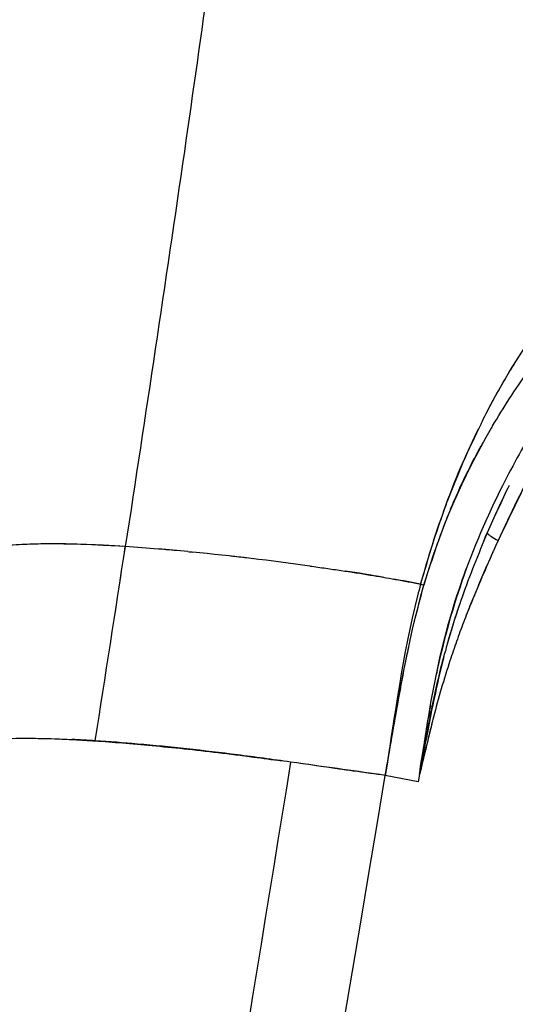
# Model space of a CAD drawing. Header units: millimetres. Extents: x 2530 to 6175, y 0 to 2613.
# Tile 61 of 76: x 5484 to 5509, y 311 to 361. Entities that reach past the tile are written whole.
import ezdxf

# ---------------------------------------------------------------- set-up
doc = ezdxf.new("R2010")
doc.units = ezdxf.units.MM
doc.header["$MEASUREMENT"] = 0
doc.layers.add('Crea2D$visibili$linee', color=7, linetype='Continuous', true_color=0x000000)
doc.layers.add('Crea2D$visibili$tangenti', color=7, linetype='Continuous', true_color=0x000000)

msp = doc.modelspace()

# ---------------------------------------------------------------- linework, layer by layer
at = {"layer": 'Crea2D$visibili$linee'}
for p, q in [((5486.133, 334.787), (5486.134, 334.786)), ((5489.334, 324.704), (5489.335, 324.711)), ((5502.823, 323.042), (5502.821, 323.043)), ((5504.489, 322.714), (5502.823, 323.042)), ((5504.553, 323.106), (5504.489, 322.714))]:
    msp.add_line(p, q, dxfattribs=at)
for centre, radius, start, end in [((5546.454, 321.67), 43.272, 153.6358, 159.395), ((5586.636, 299.046), 85.951, 152.33398, 155.29907), ((5557.9, 313.766), 54.371, 153.8167, 156.6172), ((5548.338, 320.961), 45.285, 159.553, 164.9169), ((5508.204, 335.49), 0.255, 214.741, 221.8534), ((5485.947, 294.659), 40.129, 87.9633, 90.8604), ((5485.848, 288.217), 46.57, 88.3518, 90.0194), ((5485.176, 266.908), 67.889, 86.23777, 88.14463), ((5481.377, 192.886), 142.006, 86.72401, 87.36113), ((-1389.397, 1394.687), 6960.224, 351.1577496, 351.2398097), ((5483.294, 237.246), 97.611, 85.29062, 86.27757), ((5482.669, 228.847), 106.034, 84.51455, 85.32632), ((5482.117, 222.695), 112.209, 84.7564, 85.2986), ((5478.691, 188.231), 146.844, 82.04987, 84.39214), ((5478.168, 184.04), 151.066, 83.30245, 83.6067), ((5488.682, 252.152), 82.152, 80.14218, 81.52911), ((5472.974, 168.447), 167.317, 79.10004, 79.57089), ((5540.84, 322.954), 37.527, 164.8771, 165.8166), ((5543.977, 319.014), 39.486, 161.3873, 164.2874), ((5548.857, 314.84), 44.992, 161.8437, 165.6376), ((5593.257, 311.347), 89.448, 170.19762, 170.61601), ((5483.478, 253.03), 71.919, 86.31054, 87.26411), ((5386.451, 296.92), 105.106, 15.39053, 15.39308), ((5411.317, 303.81), 79.31, 15.3577, 15.36109), ((5398.886, 312.185), 90.376, 8.00759, 8.01165), ((6359.828, 188.077), 865.868, 170.918718, 171.028239), ((5297.317, 357.008), 209.99, 350.70941, 351.15207)]:
    msp.add_arc(centre, radius, start, end, dxfattribs=at)
for points, knots in [([(5495.058, 372.228), (5494.869, 370.807), (5494.488, 367.966), (5493.685, 362.122), (5492.109, 351.01), (5490.655, 341.329), (5489.63, 334.651)], [0, 0, 0, 0, 4.30071, 8.599931, 17.697625, 37.967843, 37.967843, 37.967843, 37.967843]), ([(5508.267, 340.773), (5508.821, 341.709), (5509.933, 343.418), (5511.649, 345.646), (5512.807, 346.914), (5513.328, 347.484)], [6.5082536, 6.5082536, 6.5082536, 6.5082536, 6.6972782, 6.8636791, 7, 7, 7, 7]), ([(5507.683, 340.886), (5508.028, 341.578), (5508.568, 342.592), (5509.157, 343.572), (5509.355, 343.89)], [0.4971339, 0.4971339, 0.4971339, 0.4971339, 0.6307105, 0.6958445, 0.6958445, 0.6958445, 0.6958445]), ([(5508.267, 340.773), (5508.244, 340.735), (5508.221, 340.696), (5506.743, 338.171), (5505.58, 335.497), (5504.784, 332.701)], [0.4921881, 0.4921881, 0.4921881, 0.4921881, 0.5, 0.5, 1, 1, 1, 1]), ([(5510.522, 340.89), (5509.895, 339.863), (5508.461, 337.277), (5506.639, 333.054), (5505.749, 329.779), (5505.417, 328.18)], [1.5415759, 1.5415759, 1.5415759, 1.5415759, 1.6290597, 1.7562829, 1.8750399, 1.8750399, 1.8750399, 1.8750399]), ([(5504.613, 332.745), (5505.047, 334.191), (5505.86, 336.903), (5506.987, 339.474), (5507.562, 340.643)], [0, 0, 0, 0, 0.2569004, 0.4815219, 0.4815219, 0.4815219, 0.4815219]), ([(5509.109, 337.757), (5509.108, 337.757), (5508.721, 336.961), (5508.357, 336.153), (5507.994, 335.345)], [4.8407297, 4.8407297, 4.8407297, 4.8407297, 4.8407994, 5, 5, 5, 5]), ([(5504.784, 332.701), (5505.146, 333.829), (5505.541, 335.058), (5506.018, 336.254), (5506.058, 336.353)], [6, 6, 6, 6, 6.2040501, 6.222574, 6.222574, 6.222574, 6.222574]), ([(5507.994, 335.345), (5507.551, 334.265), (5506.747, 332.303), (5506.115, 330.275), (5505.87, 329.353)], [0, 0, 0, 0, 0.2747274, 0.499106, 0.499106, 0.499106, 0.499106]), ([(5485.345, 334.783), (5484.951, 334.777), (5484.1, 334.749), (5483.001, 334.654), (5482.094, 334.495), (5481.518, 334.307), (5481.279, 334.168), (5481.2, 334.106)], [-0.71875, -0.71875, -0.71875, -0.71875, -0.625, -0.5, -0.375, -0.25, -0.159976, -0.159976, -0.159976, -0.159976]), ([(5508.28, 334.367), (5507.857, 333.399), (5507.389, 332.325), (5506.96, 331.233), (5506.918, 331.127)], [11, 11, 11, 11, 11.267869, 11.2968403, 11.2968403, 11.2968403, 11.2968403]), ([(5499.002, 333.665), (5499.27, 333.628), (5499.798, 333.554), (5500.818, 333.404), (5502.424, 333.153), (5503.765, 332.915), (5504.613, 332.745)], [0, 0, 0, 0, 0.811944, 1.600534, 3.092631, 5.687253, 5.687253, 5.687253, 5.687253]), ([(5504.814, 324.742), (5504.883, 325.182), (5504.953, 325.622), (5505.326, 327.866), (5505.695, 329.663), (5506.44, 332.122), (5506.677, 332.825), (5506.933, 333.522)], [1.0400823, 1.0400823, 1.0400823, 1.0400823, 1.0724012, 1.0724012, 1.2049153, 1.2049153, 1.2585516, 1.2585516, 1.2585516, 1.2585516]), ([(5502.823, 323.042), (5502.936, 323.684), (5503.163, 324.97), (5503.496, 326.907), (5503.784, 328.441), (5503.965, 329.329), (5504.016, 329.571)], [5, 5, 5, 5, 5.1987031, 5.3980017, 5.5979461, 5.6731967, 5.6731967, 5.6731967, 5.6731967]), ([(5504.555, 323.107), (5504.557, 323.109), (5504.563, 323.12), (5504.566, 323.15), (5504.6, 323.327), (5504.719, 323.963), (5504.869, 324.788), (5505.069, 325.852), (5505.356, 327.295), (5505.645, 328.521), (5505.87, 329.353)], [0, 0, 0, 0, 0.010386, 0.034179, 0.092055, 0.550408, 1.974038, 2.608012, 3.800183, 6.386254, 6.386254, 6.386254, 6.386254]), ([(5505.794, 329.064), (5505.42, 327.615), (5505.034, 325.62), (5504.653, 323.63), (5504.553, 323.106)], [0.5225726, 0.5225726, 0.5225726, 0.5225726, 0.8745748, 1, 1, 1, 1]), ([(5505.272, 326.001), (5505.228, 325.832), (5505.137, 325.471), (5504.93, 324.631), (5504.758, 323.892), (5504.624, 323.333), (5504.599, 323.235), (5504.587, 323.194), (5504.581, 323.158), (5504.578, 323.132), (5504.571, 323.11), (5504.558, 323.104), (5504.553, 323.106)], [0, 0, 0, 0, 0.522163, 1.119075, 2.593151, 2.798351, 2.844969, 2.896443, 2.925119, 2.954598, 2.977046, 2.991682, 2.991682, 2.991682, 2.991682]), ([(5505.18, 325.639), (5505.09, 325.277), (5504.886, 324.432), (5504.674, 323.588), (5504.552, 323.107)], [11.7811026, 11.7811026, 11.7811026, 11.7811026, 11.8750188, 11.9998857, 11.9998857, 11.9998857, 11.9998857]), ([(5480.247, 324.432), (5480.392, 324.498), (5480.773, 324.629), (5481.603, 324.785), (5482.763, 324.893), (5484.043, 324.933), (5484.969, 324.927), (5485.345, 324.92)], [0.265625, 0.265625, 0.265625, 0.265625, 0.375, 0.5, 0.625, 0.75, 0.828125, 0.828125, 0.828125, 0.828125]), ([(5485.345, 324.92), (5485.573, 324.916), (5486.113, 324.902), (5487.024, 324.863), (5487.74, 324.818), (5488.104, 324.795)], [3.8278383, 3.8278383, 3.8278383, 3.8278383, 3.8753594, 3.9367791, 4, 4, 4, 4]), ([(5488.104, 324.795), (5488.557, 324.763), (5489.478, 324.697), (5490.993, 324.561), (5492.617, 324.397), (5494.346, 324.202), (5496.003, 323.997), (5497.08, 323.849), (5497.55, 323.784)], [4, 4, 4, 4, 4.1546004, 4.3140639, 4.4783912, 4.6474566, 4.821348, 4.955337, 4.955337, 4.955337, 4.955337]), ([(5498.019, 323.719), (5497.558, 323.785), (5496.658, 323.91), (5494.901, 324.14), (5492.774, 324.393), (5490.37, 324.633), (5488.822, 324.754), (5488.106, 324.8)], [0, 0, 0, 0, 1.396694, 2.728131, 5.3154, 7.822759, 9.974089, 9.974089, 9.974089, 9.974089]), ([(5502.821, 323.043), (5502.565, 323.076), (5502.022, 323.149), (5501.24, 323.258), (5499.895, 323.449), (5498.838, 323.603), (5498.019, 323.719)], [0, 0, 0, 0, 0.773992, 1.643831, 2.368759, 4.849304, 4.849304, 4.849304, 4.849304])]:
    msp.add_open_spline(points, degree=3, knots=knots, dxfattribs=at)
for points, weights, knots in [([(5489.494, 243.533), (5476.165, 164.023), (5462.844, 84.512), (5449.532, 5), (5454.847, 5), (5460.162, 5), (5465.478, 5), (5495.018, 119.311), (5524.558, 233.622), (5554.1, 347.938), (5554.326, 348.764), (5554.552, 349.59), (5554.799, 350.409)], [1, 0.999999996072, 0.999999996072, 1, 1, 1, 1, 1, 1, 1, 1, 1, 1], [0, 0, 0, 0, 241.857334, 241.857334, 241.857334, 242.857334, 242.857334, 242.857334, 243.857334, 243.857334, 243.857334, 243.91443, 243.91443, 243.91443, 243.91443]), ([(5508.55, 334.963), (5508.459, 334.765), (5508.369, 334.567), (5508.28, 334.367), (5507.473, 332.569), (5506.721, 330.745), (5506.106, 328.86)], [1, 0.999993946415, 0.999993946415, 1, 1, 1, 1], [0, 0, 0, 0, 0.654393, 0.654393, 0.654393, 1.154393, 1.154393, 1.154393, 1.154393])]:
    msp.add_rational_spline(points, weights, degree=3, knots=knots, dxfattribs=at)
for points in [[(5507.944, 341.403), (5509.181, 343.806), (5510.669, 346.075), (5512.488, 348.063)], [(5506.137, 336.546), (5506.621, 337.716), (5507.181, 338.852), (5507.796, 339.954)], [(5510.264, 338.474), (5509.672, 337.316), (5509.111, 336.14), (5508.55, 334.963)], [(5507.831, 334.964), (5507.885, 335.091), (5507.939, 335.218), (5507.994, 335.345)], [(5508.014, 335.32), (5508.093, 335.232), (5508.294, 335.097), (5508.55, 334.963)], [(5489.251, 332.188), (5489.378, 333.009), (5489.504, 333.83), (5489.63, 334.651)], [(5492.805, 334.394), (5492.883, 334.387), (5492.962, 334.379), (5493.041, 334.372)], [(5502.929, 323.648), (5503.456, 326.679), (5503.939, 329.738), (5504.784, 332.701)], [(5504.286, 330.78), (5504.44, 331.424), (5504.612, 332.063), (5504.784, 332.701)], [(5504.457, 332.15), (5503.701, 329.166), (5503.303, 326.082), (5502.823, 323.042)], [(5503.338, 326.391), (5503.162, 325.274), (5502.997, 324.155), (5502.821, 323.043)], [(5502.821, 323.043), (5501.385, 323.245), (5499.949, 323.447), (5498.513, 323.65)], [(5449.505, 5), (5467.279, 111.014), (5485.052, 217.028), (5502.823, 323.042)]]:
    msp.add_open_spline(points, degree=3, dxfattribs=at)
msp.add_rational_spline([(5555.358, 347.396), (5525.864, 233.264), (5496.37, 119.132), (5466.877, 5)], [0.877975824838, 0.877975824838, 0.877975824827, 0.877975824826], degree=3, dxfattribs=at)
at = {"layer": 'Crea2D$visibili$tangenti'}
msp.add_arc((5505.591, 336.243), 3.632, 254.3777, 257.1552, dxfattribs=at)
msp.add_open_spline([(5498.019, 323.719), (5488.866, 267.381), (5471.605, 161.138), (5454.303, 54.902), (5446.176, 5)], degree=3, knots=[5, 5, 5, 5, 5.530277, 6, 6, 6, 6], dxfattribs=at)

doc.saveas('drawing.dxf')
